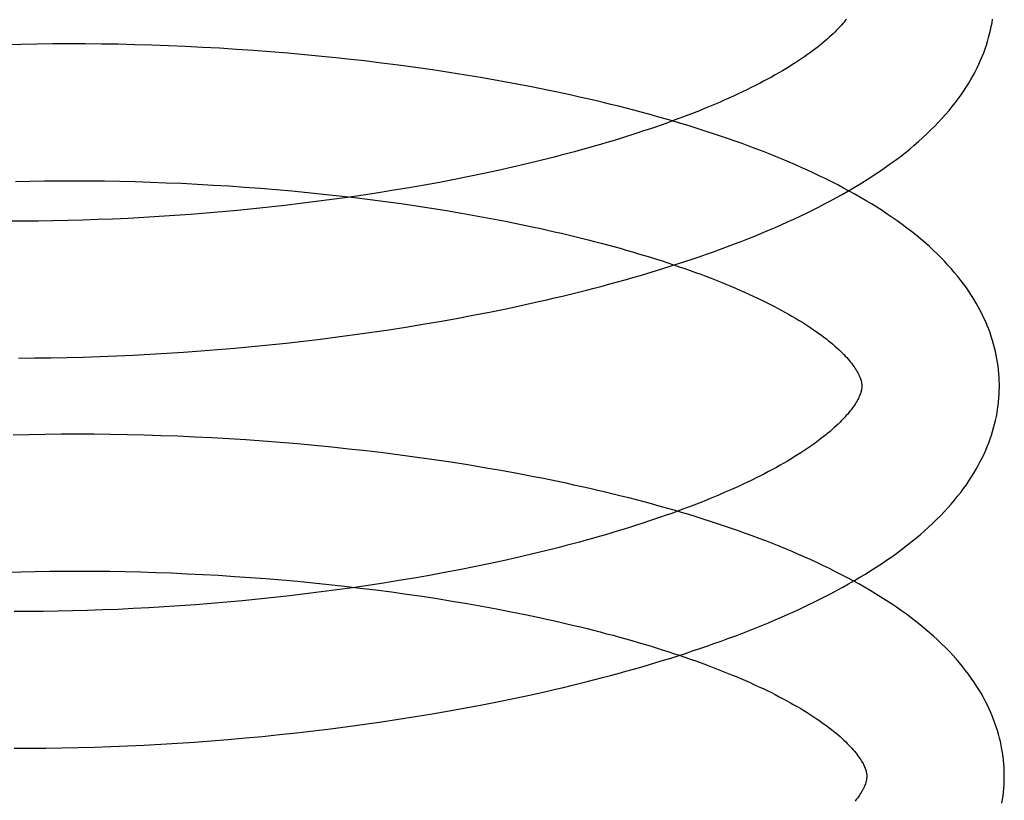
# Model space of a CAD drawing. Header units: inches. Extents: x 0 to 200, y 0 to 129.
# Tile 24 of 98: x 29.975 to 30.118, y 49.736 to 49.85. Entities that reach past the tile are written whole.
import ezdxf

# ---------------------------------------------------------------- set-up
doc = ezdxf.new("R2010")
doc.units = ezdxf.units.IN
doc.header["$LTSCALE"] = 11
doc.header["$MEASUREMENT"] = 0
doc.linetypes.add('HIDDEN', pattern=[0.2, 0.1, -0.1])
doc.layers.add('DEFAULT_2', color=8, linetype='HIDDEN')

msp = doc.modelspace()

# ---------------------------------------------------------------- linework, layer by layer
at = {"layer": 'DEFAULT_2', "color": 8, "linetype": 'HIDDEN'}
for p, q in [((29.9748, 49.84596), (29.9725, 49.8459)), ((29.97712, 49.846), (29.9748, 49.84596)), ((29.97945, 49.84602), (29.97712, 49.846)), ((29.98181, 49.84603), (29.97945, 49.84602)), ((29.98419, 49.84603), (29.98181, 49.84603)), ((29.98658, 49.846), (29.98419, 49.84603)), ((29.98899, 49.84597), (29.98658, 49.846)), ((29.99141, 49.84591), (29.98899, 49.84597)), ((29.99385, 49.84584), (29.99141, 49.84591)), ((29.99629, 49.84576), (29.99385, 49.84584)), ((29.99875, 49.84565), (29.99629, 49.84576)), ((30.00122, 49.84553), (29.99875, 49.84565)), ((30.00369, 49.84539), (30.00122, 49.84553)), ((30.00617, 49.84524), (30.00369, 49.84539)), ((30.00865, 49.84507), (30.00617, 49.84524)), ((30.01114, 49.84488), (30.00865, 49.84507)), ((30.01363, 49.84468), (30.01114, 49.84488)), ((30.01611, 49.84446), (30.01363, 49.84468)), ((30.0186, 49.84422), (30.01611, 49.84446)), ((30.02481, 49.84355), (30.02233, 49.84383)), ((30.02728, 49.84325), (30.02481, 49.84355)), ((30.02975, 49.84293), (30.02728, 49.84325)), ((30.03221, 49.8426), (30.02975, 49.84293)), ((30.03466, 49.84225), (30.03221, 49.8426)), ((30.0371, 49.84188), (30.03466, 49.84225)), ((30.03953, 49.84149), (30.0371, 49.84188)), ((30.04194, 49.84109), (30.03953, 49.84149)), ((30.04434, 49.84067), (30.04194, 49.84109)), ((30.04672, 49.84023), (30.04434, 49.84067)), ((30.04838, 49.82857), (30.04632, 49.82809)), ((30.0504, 49.82906), (30.04838, 49.82857)), ((30.04214, 49.82717), (30.04001, 49.82673)), ((30.04425, 49.82763), (30.04214, 49.82717)), ((30.04632, 49.82809), (30.04425, 49.82763)), ((29.97403, 49.82602), (29.97613, 49.82607)), ((29.97613, 49.82607), (29.97826, 49.8261)), ((29.97826, 49.8261), (29.9804, 49.82612)), ((29.9804, 49.82612), (29.98257, 49.82612)), ((29.98257, 49.82612), (29.98476, 49.82611)), ((29.98476, 49.82611), (29.98696, 49.82609)), ((29.98696, 49.82609), (29.98919, 49.82605)), ((29.98919, 49.82605), (29.99142, 49.826)), ((29.99142, 49.826), (29.99367, 49.82593)), ((29.99367, 49.82593), (29.99593, 49.82584)), ((29.99593, 49.82584), (29.9982, 49.82575)), ((29.9982, 49.82575), (30.00048, 49.82563)), ((30.00048, 49.82563), (30.00277, 49.8255)), ((30.00277, 49.8255), (30.00506, 49.82536)), ((30.03351, 49.82549), (30.0313, 49.8251)), ((30.03569, 49.82589), (30.03351, 49.82549)), ((30.03787, 49.8263), (30.03569, 49.82589)), ((30.04001, 49.82673), (30.03787, 49.8263)), ((30.00506, 49.82536), (30.00735, 49.8252)), ((30.00735, 49.8252), (30.00965, 49.82503)), ((30.00965, 49.82503), (30.01194, 49.82484)), ((30.01194, 49.82484), (30.01423, 49.82464)), ((30.01423, 49.82464), (30.01653, 49.82442)), ((30.01653, 49.82442), (30.01881, 49.82418)), ((30.01881, 49.82418), (30.02109, 49.82393)), ((30.02459, 49.82402), (30.02233, 49.82369)), ((30.02684, 49.82437), (30.02459, 49.82402)), ((30.02908, 49.82473), (30.02684, 49.82437)), ((30.0313, 49.8251), (30.02908, 49.82473)), ((30.0155, 49.82279), (30.01321, 49.82252)), ((30.01778, 49.82308), (30.0155, 49.82279)), ((30.02006, 49.82338), (30.01778, 49.82308)), ((30.02233, 49.82369), (30.02006, 49.82338)), ((30.02109, 49.82393), (30.02336, 49.82367)), ((30.02336, 49.82367), (30.02562, 49.82339)), ((30.02562, 49.82339), (30.02787, 49.82309)), ((30.02787, 49.82309), (30.03011, 49.82279)), ((30.03011, 49.82279), (30.03233, 49.82246)), ((29.99949, 49.82122), (29.99721, 49.82105)), ((30.00177, 49.82139), (29.99949, 49.82122)), ((30.00405, 49.82159), (30.00177, 49.82139)), ((30.00634, 49.8218), (30.00405, 49.82159)), ((30.00863, 49.82202), (30.00634, 49.8218)), ((30.01092, 49.82226), (30.00863, 49.82202)), ((30.01321, 49.82252), (30.01092, 49.82226)), ((30.03233, 49.82246), (30.03454, 49.82213)), ((30.03454, 49.82213), (30.03673, 49.82177)), ((30.03673, 49.82177), (30.0389, 49.82141)), ((30.0389, 49.82141), (30.04105, 49.82103)), ((29.97522, 49.82024), (29.97313, 49.82024)), ((29.97733, 49.82025), (29.97522, 49.82024)), ((29.97947, 49.82028), (29.97733, 49.82025)), ((29.98163, 49.82033), (29.97947, 49.82028)), ((29.98381, 49.82039), (29.98163, 49.82033)), ((29.98601, 49.82046), (29.98381, 49.82039)), ((29.98822, 49.82055), (29.98601, 49.82046)), ((29.99045, 49.82065), (29.98822, 49.82055)), ((29.99269, 49.82077), (29.99045, 49.82065)), ((29.99495, 49.8209), (29.99269, 49.82077)), ((29.99721, 49.82105), (29.99495, 49.8209)), ((30.04105, 49.82103), (30.04318, 49.82064)), ((30.04318, 49.82064), (30.04528, 49.82023)), ((30.04528, 49.82023), (30.04735, 49.81981)), ((30.04775, 49.80801), (30.05011, 49.80853)), ((30.04057, 49.80655), (30.04298, 49.80702)), ((30.04298, 49.80702), (30.04538, 49.8075)), ((30.04538, 49.8075), (30.04775, 49.80801)), ((30.03326, 49.80524), (30.03571, 49.80566)), ((30.03571, 49.80566), (30.03815, 49.80609)), ((30.03815, 49.80609), (30.04057, 49.80655)), ((30.02337, 49.80373), (30.02586, 49.80408)), ((30.02586, 49.80408), (30.02833, 49.80445)), ((30.02833, 49.80445), (30.0308, 49.80484)), ((30.0308, 49.80484), (30.03326, 49.80524)), ((30.01091, 49.80224), (30.0134, 49.80251)), ((30.0134, 49.80251), (30.0159, 49.80279)), ((30.0159, 49.80279), (30.01839, 49.80309)), ((30.01839, 49.80309), (30.02089, 49.8034)), ((30.02089, 49.8034), (30.02337, 49.80373)), ((29.99603, 49.80102), (29.99849, 49.80118)), ((29.99849, 49.80118), (30.00097, 49.80136)), ((30.00097, 49.80136), (30.00344, 49.80156)), ((30.00344, 49.80156), (30.00593, 49.80177)), ((30.00593, 49.80177), (30.00842, 49.802)), ((30.00842, 49.802), (30.01091, 49.80224)), ((29.9745, 49.80033), (29.97682, 49.80034)), ((29.97682, 49.80034), (29.97916, 49.80037)), ((29.97916, 49.80037), (29.98152, 49.80041)), ((29.98152, 49.80041), (29.9839, 49.80047)), ((29.9839, 49.80047), (29.9863, 49.80055)), ((29.9863, 49.80055), (29.98871, 49.80064)), ((29.98871, 49.80064), (29.99114, 49.80075)), ((29.99114, 49.80075), (29.99358, 49.80088)), ((29.99358, 49.80088), (29.99603, 49.80102)), ((29.97603, 49.78917), (29.97372, 49.78912)), ((29.97837, 49.78921), (29.97603, 49.78917)), ((29.98072, 49.78924), (29.97837, 49.78921)), ((29.98309, 49.78924), (29.98072, 49.78924)), ((29.98548, 49.78923), (29.98309, 49.78924)), ((29.98788, 49.78921), (29.98548, 49.78923)), ((29.9903, 49.78916), (29.98788, 49.78921)), ((29.99274, 49.78911), (29.9903, 49.78916)), ((29.99518, 49.78903), (29.99274, 49.78911)), ((29.99764, 49.78894), (29.99518, 49.78903)), ((30.00011, 49.78883), (29.99764, 49.78894)), ((30.00258, 49.78871), (30.00011, 49.78883)), ((30.00507, 49.78856), (30.00258, 49.78871)), ((30.00755, 49.78841), (30.00507, 49.78856)), ((30.01005, 49.78823), (30.00755, 49.78841)), ((30.01254, 49.78804), (30.01005, 49.78823)), ((30.01504, 49.78783), (30.01254, 49.78804)), ((30.01754, 49.7876), (30.01504, 49.78783)), ((30.02004, 49.78736), (30.01754, 49.7876)), ((30.02253, 49.78709), (30.02004, 49.78736)), ((30.02502, 49.78681), (30.02253, 49.78709)), ((30.0275, 49.78652), (30.02502, 49.78681)), ((30.02998, 49.7862), (30.0275, 49.78652)), ((30.03245, 49.78587), (30.02998, 49.7862)), ((30.03491, 49.78552), (30.03245, 49.78587)), ((30.03736, 49.78516), (30.03491, 49.78552)), ((30.0398, 49.78477), (30.03736, 49.78516)), ((30.04222, 49.78437), (30.0398, 49.78477)), ((30.04463, 49.78395), (30.04222, 49.78437)), ((30.04702, 49.78352), (30.04463, 49.78395)), ((30.04705, 49.7713), (30.04497, 49.77083)), ((30.0491, 49.77178), (30.04705, 49.7713)), ((30.05112, 49.77227), (30.0491, 49.77178)), ((30.04074, 49.76994), (30.03859, 49.76951)), ((30.04286, 49.77038), (30.04074, 49.76994)), ((30.04497, 49.77083), (30.04286, 49.77038)), ((29.97274, 49.76917), (29.97482, 49.76923)), ((29.97482, 49.76923), (29.97692, 49.76928)), ((29.97692, 49.76928), (29.97905, 49.76931)), ((29.97905, 49.76931), (29.9812, 49.76933)), ((29.9812, 49.76933), (29.98337, 49.76933)), ((29.98337, 49.76933), (29.98556, 49.76932)), ((29.98556, 49.76932), (29.98776, 49.7693)), ((29.98776, 49.7693), (29.98999, 49.76926)), ((29.98999, 49.76926), (29.99222, 49.7692)), ((29.99222, 49.7692), (29.99448, 49.76913)), ((29.99448, 49.76913), (29.99674, 49.76905)), ((29.99674, 49.76905), (29.99901, 49.76895)), ((29.99901, 49.76895), (30.00129, 49.76884)), ((30.00129, 49.76884), (30.00358, 49.76871)), ((30.00358, 49.76871), (30.00587, 49.76856)), ((30.00587, 49.76856), (30.00816, 49.7684)), ((30.00816, 49.7684), (30.01046, 49.76823)), ((30.01046, 49.76823), (30.01276, 49.76804)), ((30.03202, 49.76831), (30.0298, 49.76794)), ((30.03423, 49.7687), (30.03202, 49.76831)), ((30.03642, 49.7691), (30.03423, 49.7687)), ((30.03859, 49.76951), (30.03642, 49.7691)), ((30.01276, 49.76804), (30.01505, 49.76784)), ((30.01505, 49.76784), (30.01734, 49.76762)), ((30.01734, 49.76762), (30.01963, 49.76738)), ((30.01963, 49.76738), (30.02191, 49.76713)), ((30.02305, 49.7669), (30.02078, 49.76659)), ((30.02191, 49.76713), (30.02418, 49.76686)), ((30.02531, 49.76723), (30.02305, 49.7669)), ((30.02418, 49.76686), (30.02645, 49.76658)), ((30.02756, 49.76758), (30.02531, 49.76723)), ((30.0298, 49.76794), (30.02756, 49.76758)), ((30.01165, 49.76547), (30.00935, 49.76523)), ((30.01394, 49.76573), (30.01165, 49.76547)), ((30.01622, 49.766), (30.01394, 49.76573)), ((30.01851, 49.76629), (30.01622, 49.766)), ((30.02078, 49.76659), (30.01851, 49.76629)), ((30.02645, 49.76658), (30.0287, 49.76629)), ((30.0287, 49.76629), (30.03093, 49.76598)), ((30.03093, 49.76598), (30.03316, 49.76566)), ((30.03316, 49.76566), (30.03537, 49.76532)), ((30.03537, 49.76532), (30.03756, 49.76497)), ((29.99117, 49.76386), (29.98895, 49.76376)), ((29.99342, 49.76398), (29.99117, 49.76386)), ((29.99567, 49.76411), (29.99342, 49.76398)), ((29.99794, 49.76426), (29.99567, 49.76411)), ((30.00021, 49.76442), (29.99794, 49.76426)), ((30.00249, 49.7646), (30.00021, 49.76442)), ((30.00477, 49.7648), (30.00249, 49.7646)), ((30.00706, 49.76501), (30.00477, 49.7648)), ((30.00935, 49.76523), (30.00706, 49.76501)), ((30.03756, 49.76497), (30.03973, 49.7646)), ((30.03973, 49.7646), (30.04187, 49.76422)), ((30.04187, 49.76422), (30.044, 49.76383)), ((30.044, 49.76383), (30.0461, 49.76342)), ((29.97594, 49.76345), (29.97385, 49.76345)), ((29.97806, 49.76346), (29.97594, 49.76345)), ((29.9802, 49.76349), (29.97806, 49.76346)), ((29.98236, 49.76354), (29.9802, 49.76349)), ((29.98453, 49.76359), (29.98236, 49.76354)), ((29.98673, 49.76367), (29.98453, 49.76359)), ((29.98895, 49.76376), (29.98673, 49.76367)), ((30.0461, 49.76342), (30.04818, 49.763)), ((30.04669, 49.75084), (30.04905, 49.75134)), ((30.04905, 49.75134), (30.0514, 49.75187)), ((30.03951, 49.74942), (30.04192, 49.74988)), ((30.04192, 49.74988), (30.04431, 49.75035)), ((30.04431, 49.75035), (30.04669, 49.75084)), ((30.02976, 49.74777), (30.03221, 49.74815)), ((30.03221, 49.74815), (30.03465, 49.74856)), ((30.03465, 49.74856), (30.03709, 49.74898)), ((30.03709, 49.74898), (30.03951, 49.74942)), ((30.01987, 49.74639), (30.02235, 49.74671)), ((30.02235, 49.74671), (30.02482, 49.74704)), ((30.02482, 49.74704), (30.02729, 49.7474)), ((30.02729, 49.7474), (30.02976, 49.74777)), ((30.00747, 49.74505), (30.00994, 49.74528)), ((30.00994, 49.74528), (30.01243, 49.74553)), ((30.01243, 49.74553), (30.01491, 49.7458)), ((30.01491, 49.7458), (30.01739, 49.74609)), ((30.01739, 49.74609), (30.01987, 49.74639)), ((29.98552, 49.74371), (29.98791, 49.74379)), ((29.98791, 49.74379), (29.99031, 49.74389)), ((29.99031, 49.74389), (29.99273, 49.744)), ((29.99273, 49.744), (29.99517, 49.74414)), ((29.99517, 49.74414), (29.99761, 49.74429)), ((29.99761, 49.74429), (30.00006, 49.74445)), ((30.00006, 49.74445), (30.00252, 49.74463)), ((30.00252, 49.74463), (30.00499, 49.74483)), ((30.00499, 49.74483), (30.00747, 49.74505)), ((29.97383, 49.74354), (29.97613, 49.74354)), ((29.97613, 49.74354), (29.97844, 49.74356)), ((29.97844, 49.74356), (29.98078, 49.74359)), ((29.98078, 49.74359), (29.98314, 49.74364)), ((29.98314, 49.74364), (29.98552, 49.74371))]:
    msp.add_line(p, q, dxfattribs=at)
for points in [[(30.05011, 49.80853), (30.05129, 49.8088), (30.05245, 49.80907), (30.05361, 49.80935), (30.05477, 49.80963), (30.05592, 49.80991), (30.05707, 49.8102), (30.05821, 49.8105), (30.05934, 49.81079), (30.06047, 49.8111), (30.06159, 49.8114), (30.06271, 49.81171), (30.06382, 49.81203), (30.06492, 49.81235), (30.06601, 49.81267), (30.0671, 49.813), (30.06818, 49.81334), (30.06926, 49.81367), (30.07032, 49.81402), (30.07138, 49.81436), (30.07244, 49.81471), (30.07348, 49.81507), (30.07452, 49.81543), (30.07554, 49.81579), (30.07657, 49.81616), (30.07758, 49.81654), (30.07858, 49.81692), (30.07958, 49.8173), (30.08056, 49.81769), (30.08154, 49.81808), (30.08251, 49.81848), (30.08347, 49.81888), (30.08443, 49.81929), (30.08537, 49.8197), (30.0863, 49.82012), (30.08723, 49.82055), (30.08814, 49.82097), (30.08905, 49.82141), (30.08994, 49.82185), (30.09083, 49.82229), (30.0917, 49.82274), (30.09256, 49.8232), (30.09342, 49.82366), (30.09426, 49.82413), (30.09509, 49.8246), (30.09591, 49.82508), (30.09672, 49.82557), (30.09752, 49.82606), (30.0983, 49.82656), (30.09907, 49.82706), (30.09983, 49.82757), (30.10058, 49.82809), (30.10131, 49.82861), (30.10202, 49.82913), (30.10273, 49.82967), (30.10341, 49.8302), (30.10408, 49.83074), (30.10473, 49.83129), (30.10537, 49.83184), (30.10599, 49.83239), (30.10659, 49.83295), (30.10717, 49.83351), (30.10774, 49.83408), (30.10828, 49.83464), (30.10881, 49.83521), (30.10931, 49.83578), (30.1098, 49.83635), (30.11027, 49.83691), (30.11071, 49.83748), (30.11114, 49.83805), (30.11155, 49.83862), (30.11194, 49.83918), (30.11231, 49.83975), (30.11266, 49.84031), (30.11299, 49.84087), (30.1133, 49.84143), (30.1136, 49.84199), (30.11388, 49.84254), (30.11415, 49.8431), (30.1144, 49.84365), (30.11463, 49.8442), (30.11484, 49.84475), (30.11505, 49.8453), (30.11523, 49.84585), (30.1154, 49.84639), (30.11556, 49.84694), (30.11571, 49.84748), (30.11583, 49.84803), (30.11595, 49.84857), (30.11605, 49.84911), (30.11614, 49.84965)], [(30.09488, 49.84965), (30.09471, 49.84943), (30.09453, 49.8492), (30.09434, 49.84898), (30.09414, 49.84874), (30.09392, 49.8485), (30.09369, 49.84826), (30.09346, 49.84801), (30.09321, 49.84776), (30.09295, 49.84751), (30.09267, 49.84725), (30.09239, 49.84699), (30.09209, 49.84672), (30.09178, 49.84646), (30.09146, 49.84618), (30.09112, 49.84591), (30.09077, 49.84563), (30.09041, 49.84535), (30.09003, 49.84507), (30.08965, 49.84478), (30.08924, 49.84449), (30.08883, 49.8442), (30.0884, 49.84391), (30.08796, 49.84361), (30.08751, 49.84332), (30.08704, 49.84302), (30.08656, 49.84272), (30.08607, 49.84242), (30.08557, 49.84212), (30.08505, 49.84182), (30.08451, 49.84151), (30.08397, 49.84121), (30.08341, 49.8409), (30.08283, 49.8406), (30.08225, 49.84029), (30.08165, 49.83998), (30.08104, 49.83967), (30.08041, 49.83937), (30.07977, 49.83906), (30.07913, 49.83875), (30.07846, 49.83844), (30.07779, 49.83814), (30.0771, 49.83783), (30.0764, 49.83753), (30.07569, 49.83722), (30.07497, 49.83692), (30.07424, 49.83661), (30.07349, 49.83631), (30.07273, 49.83601), (30.07196, 49.83571), (30.07118, 49.83541), (30.07038, 49.83511), (30.06958, 49.83482), (30.06876, 49.83452), (30.06794, 49.83423), (30.0671, 49.83394), (30.06625, 49.83365), (30.06539, 49.83336), (30.06453, 49.83307), (30.06365, 49.83279), (30.06276, 49.83251), (30.06186, 49.83223), (30.06096, 49.83195), (30.06004, 49.83168), (30.05911, 49.8314), (30.05818, 49.83113), (30.05724, 49.83086), (30.05628, 49.8306), (30.05532, 49.83034), (30.05435, 49.83008), (30.05338, 49.82982), (30.05239, 49.82956), (30.0514, 49.82931), (30.0504, 49.82906)], [(30.02233, 49.84383), (30.02109, 49.84396), (30.0186, 49.84422)], [(30.11712, 49.79654), (30.11711, 49.797), (30.11708, 49.79753), (30.11705, 49.79807), (30.117, 49.79861), (30.11693, 49.79914), (30.11686, 49.79968), (30.11677, 49.80021), (30.11667, 49.80075), (30.11655, 49.80129), (30.11642, 49.80182), (30.11628, 49.80236), (30.11612, 49.8029), (30.11595, 49.80344), (30.11577, 49.80398), (30.11557, 49.80452), (30.11536, 49.80506), (30.11513, 49.8056), (30.11488, 49.80614), (30.11462, 49.80669), (30.11435, 49.80723), (30.11406, 49.80778), (30.11375, 49.80832), (30.11342, 49.80887), (30.11308, 49.80942), (30.11272, 49.80997), (30.11233, 49.81053), (30.11194, 49.81108), (30.11152, 49.81163), (30.11108, 49.81219), (30.11062, 49.81274), (30.11015, 49.81329), (30.10965, 49.81385), (30.10914, 49.8144), (30.10861, 49.81495), (30.10806, 49.81549), (30.10749, 49.81604), (30.1069, 49.81658), (30.10629, 49.81712), (30.10566, 49.81766), (30.10502, 49.81819), (30.10436, 49.81872), (30.10368, 49.81924), (30.10299, 49.81976), (30.10228, 49.82027), (30.10155, 49.82078), (30.10082, 49.82128), (30.10007, 49.82177), (30.0993, 49.82226), (30.09852, 49.82274), (30.09773, 49.82322), (30.09693, 49.82369), (30.09612, 49.82416), (30.09529, 49.82461), (30.09446, 49.82506), (30.09361, 49.82551), (30.09275, 49.82595), (30.09188, 49.82638), (30.09101, 49.82681), (30.09012, 49.82723), (30.08922, 49.82765), (30.08831, 49.82806), (30.08739, 49.82847), (30.08647, 49.82887), (30.08553, 49.82926), (30.08458, 49.82965), (30.08363, 49.83003), (30.08266, 49.83041), (30.08169, 49.83078), (30.08071, 49.83115), (30.07972, 49.83152), (30.07872, 49.83187), (30.07772, 49.83223), (30.07671, 49.83257), (30.07568, 49.83292), (30.07465, 49.83326), (30.07362, 49.83359), (30.07257, 49.83392), (30.07152, 49.83424), (30.07046, 49.83456), (30.06939, 49.83488), (30.06832, 49.83519), (30.06724, 49.83549), (30.06615, 49.8358), (30.06505, 49.83609), (30.06395, 49.83638), (30.06284, 49.83667), (30.06173, 49.83696), (30.06061, 49.83723), (30.05948, 49.83751), (30.05835, 49.83778), (30.05721, 49.83804), (30.05606, 49.8383), (30.05491, 49.83856), (30.05376, 49.83881), (30.0526, 49.83906), (30.05143, 49.8393), (30.05026, 49.83954), (30.04908, 49.83978), (30.04672, 49.84023)], [(30.04735, 49.81981), (30.0494, 49.81938), (30.05042, 49.81916), (30.05142, 49.81894), (30.05242, 49.81871), (30.05342, 49.81848), (30.0544, 49.81825), (30.05537, 49.81801), (30.05634, 49.81777), (30.0573, 49.81753), (30.05825, 49.81729), (30.05919, 49.81704), (30.06013, 49.81679), (30.06105, 49.81654), (30.06196, 49.81629), (30.06287, 49.81603), (30.06376, 49.81577), (30.06465, 49.81551), (30.06552, 49.81525), (30.06639, 49.81498), (30.06724, 49.81472), (30.06809, 49.81445), (30.06892, 49.81417), (30.06975, 49.8139), (30.07056, 49.81362), (30.07136, 49.81335), (30.07215, 49.81307), (30.07293, 49.81279), (30.0737, 49.81251), (30.07445, 49.81222), (30.0752, 49.81194), (30.07593, 49.81165), (30.07665, 49.81137), (30.07736, 49.81108), (30.07805, 49.81079), (30.07873, 49.8105), (30.0794, 49.81021), (30.08006, 49.80992), (30.08071, 49.80963), (30.08134, 49.80934), (30.08196, 49.80905), (30.08257, 49.80876), (30.08316, 49.80847), (30.08375, 49.80817), (30.08431, 49.80788), (30.08487, 49.80759), (30.08541, 49.8073), (30.08594, 49.80701), (30.08646, 49.80672), (30.08696, 49.80643), (30.08745, 49.80615), (30.08793, 49.80586), (30.08839, 49.80557), (30.08884, 49.80529), (30.08927, 49.80501), (30.0897, 49.80473), (30.09011, 49.80445), (30.0905, 49.80418), (30.09089, 49.8039), (30.09126, 49.80363), (30.09161, 49.80336), (30.09196, 49.8031), (30.09229, 49.80283), (30.09261, 49.80257), (30.09291, 49.80232), (30.0932, 49.80206), (30.09349, 49.80181), (30.09376, 49.80156), (30.09401, 49.80132), (30.09426, 49.80108), (30.09449, 49.80084), (30.09471, 49.80061), (30.09492, 49.80038), (30.09512, 49.80015), (30.09531, 49.79993), (30.09549, 49.79972), (30.09566, 49.79951), (30.09581, 49.7993), (30.09596, 49.7991), (30.09609, 49.7989), (30.09622, 49.7987), (30.09634, 49.79851), (30.09645, 49.79833), (30.09655, 49.79815), (30.09664, 49.79797), (30.09673, 49.79779), (30.0968, 49.79763), (30.09687, 49.79746), (30.09692, 49.79731), (30.09697, 49.79716), (30.09701, 49.79702), (30.09705, 49.79689), (30.09707, 49.79676), (30.09709, 49.79663), (30.09711, 49.79651), (30.09712, 49.7964), (30.09712, 49.79629)], [(30.09712, 49.79629), (30.09712, 49.79619), (30.09711, 49.79607), (30.0971, 49.79595), (30.09709, 49.79583), (30.09706, 49.79571), (30.09704, 49.79557), (30.097, 49.79544), (30.09696, 49.79529), (30.09691, 49.79514), (30.09685, 49.79498), (30.09678, 49.79481), (30.0967, 49.79464), (30.09662, 49.79446), (30.09652, 49.79427), (30.09642, 49.79408), (30.09631, 49.79389), (30.09618, 49.79369), (30.09605, 49.79349), (30.09591, 49.79328), (30.09576, 49.79307), (30.0956, 49.79286), (30.09543, 49.79264), (30.09525, 49.79241), (30.09506, 49.79218), (30.09486, 49.79195), (30.09464, 49.79171), (30.09442, 49.79147), (30.09418, 49.79122), (30.09393, 49.79097), (30.09367, 49.79072), (30.09339, 49.79046), (30.09311, 49.7902), (30.09281, 49.78993), (30.0925, 49.78966), (30.09218, 49.78939), (30.09184, 49.78912), (30.09149, 49.78884), (30.09113, 49.78856), (30.09075, 49.78828), (30.09037, 49.78799), (30.08997, 49.7877), (30.08955, 49.78741), (30.08912, 49.78712), (30.08868, 49.78682), (30.08823, 49.78653), (30.08776, 49.78623), (30.08728, 49.78593), (30.08679, 49.78563), (30.08629, 49.78533), (30.08577, 49.78503), (30.08523, 49.78472), (30.08469, 49.78442), (30.08413, 49.78411), (30.08355, 49.7838), (30.08297, 49.7835), (30.08237, 49.78319), (30.08176, 49.78288), (30.08113, 49.78258), (30.0805, 49.78227), (30.07985, 49.78196), (30.07918, 49.78165), (30.07851, 49.78135), (30.07782, 49.78104), (30.07712, 49.78074), (30.07641, 49.78043), (30.07569, 49.78013), (30.07496, 49.77982), (30.07421, 49.77952), (30.07345, 49.77922), (30.07268, 49.77892), (30.0719, 49.77862), (30.0711, 49.77832), (30.0703, 49.77803), (30.06948, 49.77773), (30.06866, 49.77744), (30.06782, 49.77715), (30.06697, 49.77686), (30.06612, 49.77657), (30.06525, 49.77628), (30.06437, 49.776), (30.06348, 49.77572), (30.06258, 49.77544), (30.06168, 49.77516), (30.06076, 49.77488), (30.05984, 49.77461), (30.0589, 49.77434), (30.05796, 49.77407), (30.05701, 49.77381), (30.05604, 49.77354), (30.05508, 49.77328), (30.0541, 49.77303), (30.05311, 49.77277), (30.05212, 49.77252), (30.05112, 49.77227)], [(30.0514, 49.75187), (30.05256, 49.75214), (30.05372, 49.75241), (30.05487, 49.75269), (30.05602, 49.75297), (30.05716, 49.75325), (30.0583, 49.75354), (30.05943, 49.75384), (30.06056, 49.75414), (30.06168, 49.75444), (30.06279, 49.75475), (30.0639, 49.75506), (30.065, 49.75537), (30.06609, 49.75569), (30.06718, 49.75602), (30.06826, 49.75635), (30.06933, 49.75668), (30.0704, 49.75702), (30.07146, 49.75736), (30.07251, 49.75771), (30.07355, 49.75806), (30.07459, 49.75841), (30.07562, 49.75877), (30.07664, 49.75914), (30.07765, 49.75951), (30.07866, 49.75988), (30.07965, 49.76026), (30.08064, 49.76064), (30.08162, 49.76103), (30.08259, 49.76142), (30.08355, 49.76182), (30.08451, 49.76222), (30.08545, 49.76263), (30.08639, 49.76304), (30.08731, 49.76346), (30.08823, 49.76388), (30.08914, 49.76431), (30.09003, 49.76475), (30.09092, 49.76519), (30.0918, 49.76563), (30.09267, 49.76608), (30.09352, 49.76654), (30.09437, 49.767), (30.0952, 49.76746), (30.09603, 49.76794), (30.09684, 49.76842), (30.09764, 49.7689), (30.09843, 49.76939), (30.09921, 49.76989), (30.09997, 49.77039), (30.10073, 49.7709), (30.10146, 49.77141), (30.10219, 49.77193), (30.1029, 49.77246), (30.10359, 49.77299), (30.10427, 49.77352), (30.10494, 49.77406), (30.10558, 49.77461), (30.10621, 49.77516), (30.10682, 49.77571), (30.10742, 49.77626), (30.108, 49.77682), (30.10855, 49.77738), (30.10909, 49.77795), (30.10961, 49.77851), (30.11011, 49.77908), (30.11059, 49.77964), (30.11105, 49.78021), (30.1115, 49.78077), (30.11192, 49.78134), (30.11232, 49.7819), (30.1127, 49.78246), (30.11307, 49.78303), (30.11342, 49.78359), (30.11375, 49.78414), (30.11406, 49.7847), (30.11435, 49.78526), (30.11463, 49.78581), (30.11489, 49.78636), (30.11514, 49.78691), (30.11537, 49.78746), (30.11558, 49.78801), (30.11578, 49.78855), (30.11596, 49.7891), (30.11613, 49.78964), (30.11629, 49.79018), (30.11643, 49.79072), (30.11656, 49.79126), (30.11668, 49.7918), (30.11678, 49.79234), (30.11686, 49.79288), (30.11694, 49.79342), (30.117, 49.79395), (30.11705, 49.79449), (30.11709, 49.79503), (30.11711, 49.79556), (30.11712, 49.7961), (30.11712, 49.79654)], [(30.11784, 49.73975), (30.11783, 49.74021), (30.1178, 49.74074), (30.11777, 49.74128), (30.11772, 49.74182), (30.11765, 49.74235), (30.11758, 49.74289), (30.11749, 49.74343), (30.11739, 49.74397), (30.11727, 49.74451), (30.11714, 49.74504), (30.117, 49.74558), (30.11684, 49.74612), (30.11667, 49.74666), (30.11648, 49.7472), (30.11628, 49.74774), (30.11607, 49.74829), (30.11584, 49.74883), (30.11559, 49.74937), (30.11533, 49.74992), (30.11505, 49.75047), (30.11476, 49.75101), (30.11445, 49.75156), (30.11412, 49.75211), (30.11377, 49.75267), (30.11341, 49.75322), (30.11303, 49.75377), (30.11263, 49.75433), (30.1122, 49.75488), (30.11176, 49.75544), (30.11131, 49.756), (30.11083, 49.75655), (30.11033, 49.75711), (30.10981, 49.75766), (30.10927, 49.75821), (30.10871, 49.75876), (30.10814, 49.75931), (30.10754, 49.75986), (30.10693, 49.7604), (30.1063, 49.76094), (30.10565, 49.76147), (30.10498, 49.762), (30.1043, 49.76252), (30.1036, 49.76304), (30.10289, 49.76356), (30.10216, 49.76406), (30.10142, 49.76457), (30.10066, 49.76506), (30.09989, 49.76555), (30.09911, 49.76603), (30.09832, 49.76651), (30.09751, 49.76698), (30.09669, 49.76745), (30.09586, 49.76791), (30.09502, 49.76836), (30.09417, 49.7688), (30.0933, 49.76924), (30.09243, 49.76968), (30.09155, 49.77011), (30.09065, 49.77053), (30.08975, 49.77095), (30.08884, 49.77136), (30.08791, 49.77176), (30.08698, 49.77216), (30.08604, 49.77256), (30.08509, 49.77295), (30.08413, 49.77333), (30.08316, 49.77371), (30.08218, 49.77408), (30.08119, 49.77445), (30.0802, 49.77481), (30.0792, 49.77517), (30.07818, 49.77552), (30.07716, 49.77587), (30.07614, 49.77622), (30.0751, 49.77655), (30.07406, 49.77689), (30.07301, 49.77722), (30.07195, 49.77754), (30.07089, 49.77786), (30.06981, 49.77817), (30.06873, 49.77848), (30.06764, 49.77879), (30.06655, 49.77909), (30.06545, 49.77939), (30.06434, 49.77968), (30.06323, 49.77997), (30.06211, 49.78025), (30.06098, 49.78053), (30.05985, 49.7808), (30.05871, 49.78107), (30.05756, 49.78134), (30.05641, 49.7816), (30.05526, 49.78185), (30.0541, 49.7821), (30.05293, 49.78235), (30.05176, 49.78259), (30.05058, 49.78283), (30.0494, 49.78306), (30.04702, 49.78352)], [(30.04818, 49.763), (30.05023, 49.76257), (30.05124, 49.76235), (30.05225, 49.76212), (30.05325, 49.76189), (30.05424, 49.76166), (30.05522, 49.76143), (30.0562, 49.7612), (30.05716, 49.76096), (30.05812, 49.76072), (30.05907, 49.76047), (30.06001, 49.76022), (30.06095, 49.75998), (30.06187, 49.75972), (30.06278, 49.75947), (30.06369, 49.75921), (30.06458, 49.75895), (30.06547, 49.75869), (30.06634, 49.75843), (30.06721, 49.75816), (30.06806, 49.75789), (30.0689, 49.75762), (30.06974, 49.75735), (30.07056, 49.75708), (30.07137, 49.7568), (30.07217, 49.75652), (30.07296, 49.75625), (30.07374, 49.75596), (30.07451, 49.75568), (30.07526, 49.7554), (30.076, 49.75511), (30.07673, 49.75483), (30.07745, 49.75454), (30.07816, 49.75425), (30.07885, 49.75397), (30.07954, 49.75368), (30.08021, 49.75339), (30.08086, 49.7531), (30.08151, 49.7528), (30.08214, 49.75251), (30.08276, 49.75222), (30.08336, 49.75193), (30.08396, 49.75164), (30.08454, 49.75135), (30.08511, 49.75105), (30.08566, 49.75076), (30.0862, 49.75047), (30.08673, 49.75018), (30.08724, 49.74989), (30.08774, 49.74961), (30.08823, 49.74932), (30.0887, 49.74903), (30.08916, 49.74875), (30.08961, 49.74847), (30.09005, 49.74818), (30.09047, 49.7479), (30.09088, 49.74762), (30.09127, 49.74735), (30.09166, 49.74707), (30.09202, 49.7468), (30.09238, 49.74654), (30.09272, 49.74627), (30.09305, 49.74601), (30.09337, 49.74575), (30.09367, 49.74549), (30.09396, 49.74524), (30.09424, 49.74498), (30.09451, 49.74474), (30.09477, 49.74449), (30.09501, 49.74425), (30.09525, 49.74401), (30.09547, 49.74378), (30.09568, 49.74355), (30.09587, 49.74333), (30.09606, 49.74311), (30.09624, 49.74289), (30.0964, 49.74268), (30.09656, 49.74247), (30.0967, 49.74227), (30.09684, 49.74207), (30.09696, 49.74188), (30.09708, 49.74169), (30.09719, 49.74151), (30.09729, 49.74133), (30.09738, 49.74115), (30.09746, 49.74098), (30.09753, 49.74082), (30.09759, 49.74066), (30.09765, 49.74051), (30.0977, 49.74036), (30.09774, 49.74022), (30.09777, 49.74009), (30.09779, 49.73996), (30.09781, 49.73984), (30.09783, 49.73972), (30.09784, 49.73961), (30.09784, 49.7395)], [(30.09784, 49.7395), (30.09784, 49.73939), (30.09783, 49.73928), (30.09782, 49.73916), (30.09781, 49.73904), (30.09778, 49.73891), (30.09776, 49.73878), (30.09772, 49.73864), (30.09768, 49.7385), (30.09763, 49.73834), (30.09757, 49.73818), (30.0975, 49.73802), (30.09742, 49.73784), (30.09734, 49.73766), (30.09724, 49.73748), (30.09714, 49.73729), (30.09702, 49.7371), (30.0969, 49.7369), (30.09677, 49.7367), (30.09663, 49.73649), (30.09648, 49.73628), (30.09632, 49.73607), (30.09615, 49.73585)], [(30.1175, 49.73555), (30.11759, 49.73609), (30.11766, 49.73663), (30.11772, 49.73716), (30.11777, 49.7377), (30.11781, 49.73824), (30.11783, 49.73877), (30.11784, 49.73931), (30.11784, 49.73975)]]:
    msp.add_lwpolyline(points, dxfattribs=at)

doc.saveas('drawing.dxf')
